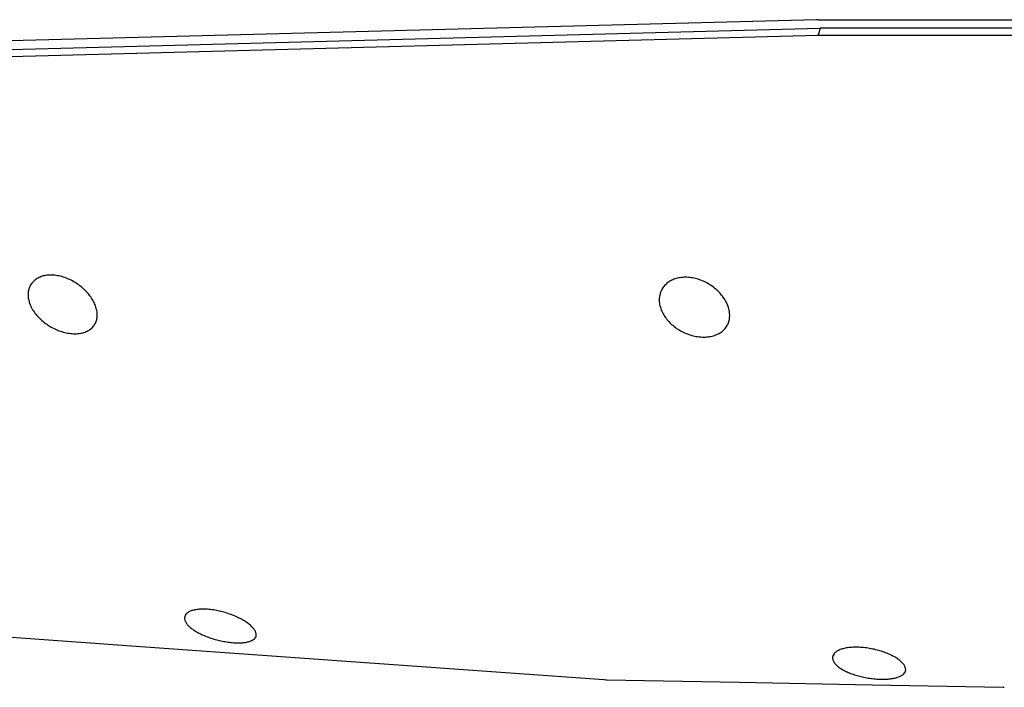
# Model space of a CAD drawing. Header units: millimetres. Extents: x 0 to 594, y 0 to 420.
# Tile 111 of 256: x 493.45 to 504.11, y 237.5 to 244.73. Entities that reach past the tile are written whole.
import ezdxf

# ---------------------------------------------------------------- set-up
doc = ezdxf.new("R2010")
doc.units = ezdxf.units.MM
doc.header["$LTSCALE"] = 32.67
doc.layers.get('0').update_dxf_attribs({"linetype": 'CONTINUOUS'})

msp = doc.modelspace()

# ---------------------------------------------------------------- linework, layer by layer
at = {"color": 7, "linetype": 'CONTINUOUS'}
for p, q in [((502.07806, 244.72598), (486.01517, 244.30529)), ((502.09492, 244.7262), (508.70564, 244.7262)), ((485.99145, 244.2103), (502.11824, 244.63605)), ((502.11824, 244.63605), (502.09403, 244.55772)), ((508.19724, 244.63605), (502.11824, 244.63605)), ((485.96724, 244.13196), (502.09403, 244.55772)), ((502.09403, 244.55772), (508.23381, 244.55772)), ((494.76128, 237.94062), (499.7751, 237.5831)), ((502.67847, 237.52696), (504.09755, 237.50027)), ((504.09755, 237.50027), (504.11107, 237.50014))]:
    msp.add_line(p, q, dxfattribs=at)
for points in [[(484.19677, 238.71231), (489.55926, 238.31758), (494.76128, 237.94062)], [(499.7751, 237.5831), (499.77992, 237.58278), (499.80069, 237.58184), (499.80662, 237.5817)], [(499.80662, 237.5817), (501.23851, 237.55429), (502.67847, 237.52696)]]:
    msp.add_lwpolyline(points, dxfattribs=at)
for points, knots in [([(502.09492, 244.7262), (502.0921, 244.7262), (502.08648, 244.72616), (502.08086, 244.72605), (502.07806, 244.72598)], [0, 0, 0, 0, 0.50163978, 1, 1, 1, 1]), ([(502.08563, 244.55749), (502.08844, 244.55757), (502.09408, 244.55768), (502.09972, 244.55772), (502.10254, 244.55772)], [0, 0, 0, 0, 0.4983518, 1, 1, 1, 1]), ([(494.27526, 241.61472), (494.26984, 241.63167), (494.25585, 241.66583), (494.22742, 241.71496), (494.19166, 241.76235), (494.14956, 241.80675), (494.10201, 241.8473), (494.04985, 241.88316), (493.99411, 241.91341), (493.93583, 241.93726), (493.87594, 241.95396), (493.81596, 241.9626), (493.75837, 241.9625), (493.70557, 241.95385), (493.65879, 241.93731), (493.61864, 241.91345), (493.58592, 241.8829), (493.56292, 241.8488), (493.553, 241.82451), (493.54952, 241.81326)], [0, 0, 0, 0, 0.057099, 0.11795116, 0.18165292, 0.24717747, 0.31388641, 0.38183652, 0.44989289, 0.51701313, 0.58348663, 0.6489125, 0.71085431, 0.76753689, 0.81980404, 0.86914999, 0.91633193, 0.96228059, 1, 1, 1, 1]), ([(501.12457, 241.60952), (501.11933, 241.62669), (501.10565, 241.66122), (501.0773, 241.71065), (501.04128, 241.75782), (500.9987, 241.80136), (500.95049, 241.84039), (500.89759, 241.87409), (500.84101, 241.90161), (500.78182, 241.92223), (500.72092, 241.93528), (500.65984, 241.93993), (500.6011, 241.93566), (500.54714, 241.92285), (500.49921, 241.90229), (500.45793, 241.87463), (500.42408, 241.84055), (500.39986, 241.80321), (500.38918, 241.77679), (500.38537, 241.76447)], [0, 0, 0, 0, 0.05651146, 0.11642565, 0.17887762, 0.24284201, 0.30772806, 0.37373478, 0.43990056, 0.50537002, 0.57061054, 0.63543779, 0.69758162, 0.75527795, 0.80924956, 0.86090544, 0.91077084, 0.95946085, 1, 1, 1, 1]), ([(493.54952, 241.81326), (493.5487, 241.81062), (493.54378, 241.79344), (493.5388, 241.75991), (493.54136, 241.71228), (493.54886, 241.68062), (493.5539, 241.66486)], [0, 0, 0, 0, 0.05497734, 0.35534642, 0.67026232, 1, 1, 1, 1]), ([(500.38537, 241.76447), (500.38457, 241.76188), (500.37935, 241.74388), (500.37369, 241.70884), (500.37547, 241.65893), (500.38273, 241.62588), (500.38772, 241.60952)], [0, 0, 0, 0, 0.05166513, 0.3573101, 0.67337825, 1, 1, 1, 1]), ([(493.5539, 241.66486), (493.55956, 241.64715), (493.57441, 241.61157), (493.6051, 241.56086), (493.64396, 241.51258), (493.68985, 241.46796), (493.7417, 241.4279), (493.79843, 241.39327), (493.85871, 241.36499), (493.92139, 241.34376), (493.98499, 241.33043), (494.0473, 241.32592), (494.10526, 241.33053), (494.15693, 241.34376), (494.20134, 241.36501), (494.23774, 241.39384), (494.26469, 241.42887), (494.27622, 241.45527), (494.28034, 241.46862)], [0, 0, 0, 0, 0.0602805, 0.12442317, 0.19163749, 0.26074126, 0.33154277, 0.4036978, 0.47588166, 0.54702558, 0.61786408, 0.68607712, 0.74894663, 0.80560358, 0.85812437, 0.9074511, 0.95480295, 1, 1, 1, 1]), ([(494.28034, 241.46862), (494.28055, 241.46929), (494.28521, 241.48464), (494.29059, 241.51669), (494.28824, 241.56565), (494.28049, 241.59834), (494.27526, 241.61472)], [0, 0, 0, 0, 0.01427172, 0.32387342, 0.65193261, 1, 1, 1, 1]), ([(500.38772, 241.60952), (500.39319, 241.59162), (500.40768, 241.55573), (500.43823, 241.50483), (500.47728, 241.45695), (500.52363, 241.4134), (500.57614, 241.3751), (500.63368, 241.3429), (500.69488, 241.31763), (500.75859, 241.29994), (500.82333, 241.29059), (500.88688, 241.29035), (500.94611, 241.29933), (500.99905, 241.31684), (501.04471, 241.34216), (501.08234, 241.37478), (501.11069, 241.41341), (501.12311, 241.44224), (501.12765, 241.4569)], [0, 0, 0, 0, 0.05954602, 0.12250991, 0.18819301, 0.25549134, 0.32430652, 0.39446728, 0.46481795, 0.53445502, 0.60430805, 0.67232521, 0.73590343, 0.79407555, 0.84884024, 0.90094602, 0.95126342, 1, 1, 1, 1]), ([(501.12765, 241.4569), (501.12779, 241.45735), (501.1327, 241.47343), (501.13877, 241.50694), (501.13726, 241.55833), (501.12976, 241.59252), (501.12457, 241.60952)], [0, 0, 0, 0, 0.00914039, 0.32532312, 0.65521426, 1, 1, 1, 1]), ([(495.98349, 238.13371), (495.97516, 238.14426), (495.95488, 238.16544), (495.91828, 238.19497), (495.87404, 238.22388), (495.82334, 238.25131), (495.76729, 238.27658), (495.70706, 238.29899), (495.6441, 238.31783), (495.57963, 238.33255), (495.51526, 238.3425), (495.45327, 238.34707), (495.39668, 238.34601), (495.34737, 238.33965), (495.30616, 238.32848), (495.27339, 238.31276), (495.24975, 238.29276), (495.24042, 238.27615), (495.23788, 238.26792)], [0, 0, 0, 0, 0.04878167, 0.1058945, 0.17031421, 0.24026795, 0.31484848, 0.39320739, 0.47327407, 0.55313964, 0.6329586, 0.70939138, 0.7783971, 0.83797234, 0.88936444, 0.93268729, 0.96888678, 1, 1, 1, 1]), ([(495.23788, 238.26792), (495.23781, 238.26772), (495.23521, 238.25911), (495.23382, 238.23987), (495.2432, 238.2108), (495.25501, 238.19286), (495.26213, 238.18384)], [0, 0, 0, 0, 0.00694371, 0.29620618, 0.61968738, 1, 1, 1, 1]), ([(495.26213, 238.18384), (495.27005, 238.17382), (495.28928, 238.15381), (495.32402, 238.12623), (495.36593, 238.09957), (495.41381, 238.07455), (495.46663, 238.0516), (495.52335, 238.03115), (495.58281, 238.01362), (495.6438, 237.99939), (495.70525, 237.98881), (495.76548, 237.98233), (495.82199, 237.98034), (495.87252, 237.98282), (495.91596, 237.98945), (495.95198, 238.00003), (495.98026, 238.01445), (495.99942, 238.03196), (496.0065, 238.04571), (496.00844, 238.0519)], [0, 0, 0, 0, 0.04672104, 0.10098628, 0.16191853, 0.22811376, 0.29836257, 0.37239493, 0.44851435, 0.52496158, 0.60134501, 0.67643306, 0.74634613, 0.80796778, 0.8611962, 0.90671928, 0.94472008, 0.97640491, 1, 1, 1, 1]), ([(496.00844, 238.0519), (496.00884, 238.05319), (496.01132, 238.06225), (496.01143, 238.08135), (496.00163, 238.10822), (495.99029, 238.1251), (495.98349, 238.13371)], [0, 0, 0, 0, 0.04534486, 0.31655937, 0.62870863, 1, 1, 1, 1]), ([(503.01583, 237.75554), (503.0073, 237.76573), (502.98646, 237.78597), (502.94887, 237.8135), (502.90346, 237.8398), (502.85149, 237.86406), (502.79415, 237.88568), (502.73265, 237.90406), (502.66847, 237.91861), (502.60281, 237.92886), (502.53728, 237.93431), (502.47418, 237.93449), (502.41659, 237.92939), (502.36635, 237.91945), (502.32432, 237.90521), (502.29089, 237.88697), (502.26686, 237.86517), (502.25722, 237.84771), (502.25457, 237.83912)], [0, 0, 0, 0, 0.04770538, 0.10365512, 0.1669015, 0.23571579, 0.30925436, 0.3866428, 0.46589956, 0.5452514, 0.62494703, 0.7016703, 0.77140623, 0.83213345, 0.88504572, 0.93007854, 0.96789717, 1, 1, 1, 1]), ([(502.25457, 237.83912), (502.25449, 237.83887), (502.25183, 237.83002), (502.25027, 237.8106), (502.25972, 237.78161), (502.27177, 237.76417), (502.27898, 237.75554)], [0, 0, 0, 0, 0.00872403, 0.30494502, 0.62725869, 1, 1, 1, 1]), ([(502.27898, 237.75554), (502.28709, 237.74586), (502.30684, 237.72675), (502.34249, 237.70108), (502.38544, 237.67692), (502.43443, 237.65489), (502.48842, 237.63535), (502.54631, 237.61865), (502.6069, 237.60512), (502.66901, 237.59506), (502.73155, 237.58872), (502.79285, 237.58644), (502.85038, 237.58843), (502.90186, 237.59451), (502.94617, 237.60431), (502.98298, 237.61758), (503.0119, 237.63419), (503.0315, 237.65322), (503.03892, 237.66774), (503.04095, 237.67426)], [0, 0, 0, 0, 0.04567049, 0.09876928, 0.15851308, 0.22356769, 0.29281968, 0.36595053, 0.44130505, 0.5171911, 0.59332706, 0.66849398, 0.7388569, 0.80128733, 0.85566853, 0.902644, 0.94225322, 0.97544362, 1, 1, 1, 1]), ([(503.04095, 237.67426), (503.04136, 237.67558), (503.04389, 237.68485), (503.0442, 237.70411), (503.0343, 237.73089), (503.02273, 237.7473), (503.01583, 237.75554)], [0, 0, 0, 0, 0.04689435, 0.32438772, 0.63555824, 1, 1, 1, 1])]:
    msp.add_open_spline(points, degree=3, knots=knots, dxfattribs=at)

doc.saveas('drawing.dxf')
